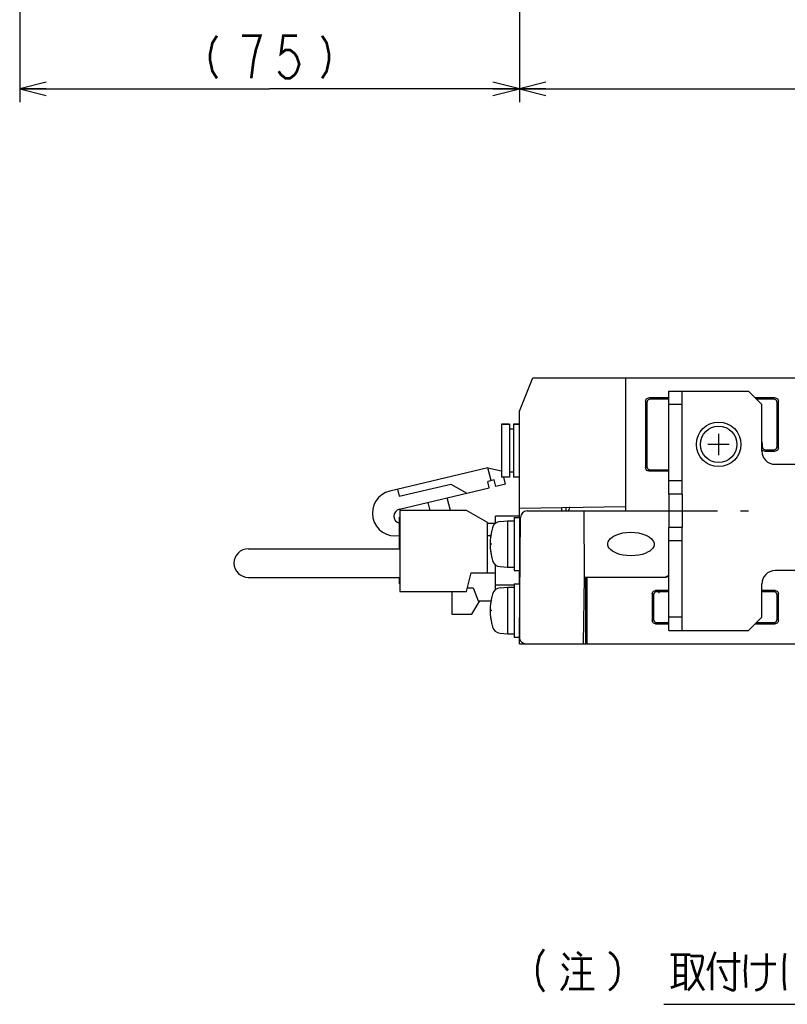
# Model space of a CAD drawing. Extents: x 77 to 816, y 33 to 540.
# Tile 16 of 22: x 565 to 680, y 86 to 234. Entities that reach past the tile are written whole.
import ezdxf

# ---------------------------------------------------------------- set-up
doc = ezdxf.new("R2010")
doc.units = 0
doc.header["$LTSCALE"] = 46.2
doc.linetypes.add('CENTER', pattern=[0.6, 0.375, -0.075, 0.075, -0.075])
doc.linetypes.add('HIDDEN', pattern=[0.2, 0.1, -0.1])
doc.layers.get('0').update_dxf_attribs({"linetype": 'CONTINUOUS'})
for name, color, linetype in [('ALL_AXIS', 7, 'CONTINUOUS'), ('ALL_CURVE', 7, 'CONTINUOUS'), ('ALL_DIM', 7, 'CONTINUOUS'), ('ALL_FEATURES', 7, 'CONTINUOUS'), ('ALL_NOTE', 7, 'CONTINUOUS'), ('DEFAULT_2', 8, 'HIDDEN')]:
    doc.layers.add(name, color=color, linetype=linetype)
doc.dimstyles.get("Standard").update_dxf_attribs({"dimtxt": 2.5, "dimasz": 2.5, "dimexe": 1.25, "dimexo": 0.625, "dimtad": 1, "dimcen": 2.5, "dimazin": 3, "dimtfac": 1, "dimtmove": 0, "dimatfit": 3})

# ---------------------------------------------------------------- blocks, each defined once
blk = doc.blocks.new('_OPEN')
at = {"color": 0, "linetype": 'BYBLOCK'}
for p, q in [((0, 0), (-1, 0.25)), ((-1, -0.25), (0, 0)), ((-1, 0), (0, 0))]:
    blk.add_line(p, q, dxfattribs=at)
blk = doc.blocks.new('*D7')
at = {"layer": 'ALL_DIM', "color": 2, "linetype": 'CONTINUOUS'}
for p, q in [((640, 269.95), (640, 221.5)), ((564.75, 241.29), (564.75, 221.5)), ((564.75, 223.5), (602.38, 223.5)), ((640, 223.5), (602.38, 223.5))]:
    blk.add_line(p, q, dxfattribs=at)
at = {"layer": 'ALL_DIM', "color": 2, "linetype": 'CONTINUOUS', "xscale": 4, "yscale": 4, "zscale": 4, "rotation": 180}
blk.add_blockref('_OPEN', (564.75, 223.5), dxfattribs=at)
at = {"layer": 'ALL_DIM', "color": 2, "linetype": 'CONTINUOUS', "xscale": 4, "yscale": 4, "zscale": 4}
blk.add_blockref('_OPEN', (640, 223.5), dxfattribs=at)
blk = doc.blocks.new('*D8')
at = {"layer": 'ALL_DIM', "color": 2, "linetype": 'CONTINUOUS'}
for p, q in [((640, 270.44), (640, 221.5)), ((780, 269.42), (780, 221.5)), ((640, 223.5), (710, 223.5)), ((780, 223.5), (710, 223.5))]:
    blk.add_line(p, q, dxfattribs=at)
at = {"layer": 'ALL_DIM', "color": 2, "linetype": 'CONTINUOUS', "xscale": 4, "yscale": 4, "zscale": 4, "rotation": 180}
blk.add_blockref('_OPEN', (640, 223.5), dxfattribs=at)
at = {"layer": 'ALL_DIM', "color": 2, "linetype": 'CONTINUOUS', "xscale": 4, "yscale": 4, "zscale": 4}
blk.add_blockref('_OPEN', (780, 223.5), dxfattribs=at)

msp = doc.modelspace()

# ---------------------------------------------------------------- linework, layer by layer
at = {"color": 7, "linetype": 'CONTINUOUS'}
for p, q in [((650, 147.1), (650.2, 147.1)), ((650, 145.5), (650.2, 145.5))]:
    msp.add_line(p, q, dxfattribs=at)
at = {"color": 2, "linetype": 'CONTINUOUS'}
msp.add_line((661.741, 85.726), (814.058, 85.726), dxfattribs=at)
at = {"layer": 'ALL_AXIS', "color": 7, "linetype": 'CONTINUOUS'}
for p, q in [((637.3, 173.05), (637.3, 165.05)), ((637.3, 173.05), (638.5, 173.05)), ((639.1, 173.05), (640, 173.05)), ((664.5, 162.5), (664.5, 157.5)), ((622.02, 160.025), (622.02, 147.875)), ((632.02, 160.025), (622.02, 160.025)), ((635.22, 158.225), (632.02, 160.025)), ((639.2, 159), (639.2, 151)), ((639.2, 159), (640, 159)), ((640, 159), (640, 151)), ((637.081, 158.402), (638.2, 158.5)), ((638.2, 158.5), (638.2, 151.5)), ((638.2, 158.5), (639.2, 158.5)), ((640, 156.773), (640.146, 156.773)), ((640, 153.227), (640.115, 153.227)), ((637.081, 151.598), (638.2, 151.5)), ((638.2, 151.5), (639.2, 151.5)), ((632.02, 147.875), (632.72, 150.675)), ((639.2, 151), (640, 151)), ((637.081, 148.402), (638.2, 148.5)), ((638.2, 148.5), (638.2, 141.5)), ((638.2, 148.5), (639.2, 148.5)), ((639.2, 149), (639.2, 141)), ((639.2, 149), (640, 149)), ((640, 149), (640, 141.009)), ((622.02, 147.875), (632.02, 147.875)), ((629.82, 147.875), (629.82, 144.425)), ((640, 146.773), (640.059, 146.773)), ((629.82, 144.425), (632.82, 144.425)), ((640, 143.227), (640.028, 143.227)), ((637.081, 141.598), (638.2, 141.5)), ((638.2, 141.5), (639.2, 141.5)), ((639.2, 141), (640, 141))]:
    msp.add_line(p, q, dxfattribs=at)
at = {"layer": 'ALL_AXIS', "color": 3, "linetype": 'CONTINUOUS'}
msp.add_line((662.5, 162.5), (662.5, 157.5), dxfattribs=at)
at = {"layer": 'ALL_AXIS', "color": 7, "linetype": 'CENTER'}
msp.add_line((652.5, 160), (674.5, 160), dxfattribs=at)
at = {"layer": 'ALL_AXIS', "color": 7, "linetype": 'CONTINUOUS'}
for points in [[(656.83, 153.227), (656.202, 153.256), (655.641, 153.333), (655.144, 153.447), (654.706, 153.591), (654.325, 153.76), (654, 153.953), (653.732, 154.166), (653.525, 154.397), (653.386, 154.639), (653.316, 154.881), (653.311, 155.118), (653.371, 155.359), (653.5, 155.601), (653.698, 155.833), (653.959, 156.047), (654.278, 156.24), (654.655, 156.41), (655.088, 156.554), (655.581, 156.668), (656.137, 156.744), (656.762, 156.773)], [(656.762, 156.773), (657.39, 156.744), (657.951, 156.667), (658.448, 156.553), (658.886, 156.409), (659.267, 156.24), (659.592, 156.047), (659.86, 155.834), (660.066, 155.603), (660.206, 155.361), (660.276, 155.119), (660.281, 154.882), (660.221, 154.641), (660.091, 154.399), (659.893, 154.167), (659.633, 153.953), (659.313, 153.76), (658.937, 153.59), (658.504, 153.446), (658.011, 153.332), (657.455, 153.256), (656.83, 153.227)]]:
    msp.add_lwpolyline(points, dxfattribs=at)
for radius in [3.35, 2.75]:
    msp.add_circle((670, 170), radius, dxfattribs=at)
for centre, radius, start, end in [((621.277, 159.658), 3.415, 103.36311, 281.19624), ((622.173, 159.189), 1.078, 103.36311, 256.72051), ((644.6, 155), 9, 164.11915, 195.88085), ((637.194, 157.107), 1.3, 95, 164.11915), ((637.194, 152.893), 1.3, 195.88085, 265), ((637.194, 147.107), 1.3, 95, 164.11915), ((644.6, 145), 9, 164.11915, 195.88085), ((637.194, 142.893), 1.3, 195.88085, 265)]:
    msp.add_arc(centre, radius, start, end, dxfattribs=at)
at = {"layer": 'ALL_CURVE', "color": 40, "linetype": 'CONTINUOUS'}
for p, q in [((670, 171.6), (670, 168.4)), ((671.6, 170), (668.4, 170)), ((635.848, 155), (635.6, 155)), ((635.848, 145), (635.6, 145))]:
    msp.add_line(p, q, dxfattribs=at)
for centre in [(644.6, 155), (644.6, 145)]:
    msp.add_arc(centre, 9, 166.5066, 193.4934, dxfattribs=at)
at = {"layer": 'ALL_DIM', "color": 2, "linetype": 'CONTINUOUS', "const_width": 0.4}
for points in [[(594.463, 231.5), (593.775, 230.433), (593.431, 228.833), (593.431, 227.767), (593.775, 226.167), (594.463, 225.1)], [(599.623, 225.1), (599.967, 227.767), (600.311, 229.367), (600.655, 230.433), (600.999, 231.5), (598.247, 231.5)], [(606.503, 231.5), (604.439, 231.5), (604.095, 228.833), (604.783, 229.367), (605.471, 229.367), (606.159, 228.833), (606.503, 228.3), (606.847, 227.233), (606.503, 226.167), (606.159, 225.633), (605.471, 225.1), (604.783, 225.1), (604.095, 225.633), (603.751, 226.167)], [(610.287, 231.5), (610.975, 230.433), (611.319, 228.833), (611.319, 227.767), (610.975, 226.167), (610.287, 225.1)]]:
    msp.add_lwpolyline(points, dxfattribs=at)
at = {"layer": 'ALL_FEATURES', "color": 7, "linetype": 'CONTINUOUS'}
for p, q in [((640, 175), (642, 180)), ((642, 180), (775.6, 180)), ((656, 180), (656, 160)), ((662.5, 178), (674.5, 178)), ((664.5, 162.5), (664.5, 178)), ((674.5, 178), (676.5, 176)), ((659, 176.502), (659, 166.498)), ((662.5, 177), (659.498, 177)), ((662.5, 176.804), (659.694, 176.804)), ((678.502, 177), (675.5, 177)), ((678.306, 176.804), (675.696, 176.804)), ((679, 169.498), (679, 176.502)), ((640, 159), (640, 175)), ((659.195, 176.307), (659.181, 166.679)), ((664.5, 176), (662.5, 176)), ((676.5, 169), (676.5, 176)), ((678.815, 169.683), (678.805, 176.307)), ((638.5, 173.05), (637.3, 173.05)), ((638.5, 173.05), (638.5, 165.05)), ((639.1, 172.3), (638.5, 172.3)), ((639.1, 173.05), (639.1, 165.05)), ((640, 173.05), (639.1, 173.05)), ((676.595, 169.093), (676.5, 169.186)), ((676.562, 170.115), (676.569, 169.675)), ((676.885, 169), (678.502, 169)), ((677.066, 169.184), (678.317, 169.184)), ((635.262, 166.49), (620.488, 162.98)), ((635.725, 164.544), (635.262, 166.49)), ((635.262, 166.49), (637.3, 166.012)), ((659.498, 166), (662.5, 166)), ((659.678, 166.18), (662.5, 166.18)), ((678.5, 167), (696.5, 167)), ((636.211, 164.66), (635.238, 164.429)), ((636.442, 163.687), (636.211, 164.66)), ((638.5, 165.05), (637.3, 165.05)), ((637.902, 164.033), (637.66, 165.05)), ((639.1, 165.8), (638.5, 165.8)), ((640, 165.05), (639.1, 165.05)), ((664.5, 164.5), (662.5, 164.5)), ((621.641, 163.254), (621.896, 162.184)), ((621.896, 162.184), (629.679, 164.033)), ((621.924, 160.238), (635.469, 163.456)), ((629.679, 164.033), (632.064, 162.647)), ((635.469, 163.456), (635.238, 164.429)), ((637.902, 164.033), (636.442, 163.687)), ((629.603, 160.025), (629.145, 161.953)), ((664.5, 162.5), (662.5, 162.5)), ((626.226, 161.26), (626.52, 160.025)), ((640, 160.388), (656, 160.668)), ((646.4, 160), (646.4, 160.5)), ((647, 160.51), (647, 160)), ((647.439, 160), (647.449, 160.145)), ((621.94, 154.275), (621.94, 159.025)), ((621.94, 159.025), (622.02, 159.025)), ((636.42, 158.12), (636.42, 159.2)), ((640, 159.2), (636.42, 159.2)), ((640.009, 141.009), (640.166, 159.009)), ((641.166, 160), (662.5, 160)), ((649.825, 150), (649.738, 160)), ((635.22, 150.675), (635.22, 158.225)), ((635.22, 158.135), (636.42, 158.135)), ((664.5, 157.5), (662.5, 157.5)), ((664.5, 142), (664.5, 157.5)), ((635.771, 156.225), (635.22, 156.225)), ((599.17, 154.275), (622.02, 154.275)), ((664.5, 155.5), (662.5, 155.5)), ((636.42, 148.12), (636.42, 151.88)), ((599.17, 149.975), (622.02, 149.975)), ((621.94, 149.025), (621.94, 149.975)), ((632.72, 150.675), (636.42, 150.675)), ((640, 149), (640, 151)), ((649.651, 140), (649.825, 150)), ((650, 149.937), (649.824, 149.94)), ((649.825, 150), (661.73, 150)), ((650, 140), (650, 149.937)), ((650.2, 140), (650.2, 150)), ((696.5, 151), (678.5, 151)), ((621.94, 149.025), (622.02, 149.025)), ((632.16, 148.435), (633.02, 148.435)), ((633.02, 148.435), (633.77, 146.435)), ((639.2, 148.8), (636.42, 148.8)), ((676.5, 144), (676.5, 149)), ((660, 147.502), (660, 143.498)), ((660.187, 147.315), (660.192, 143.69)), ((662.5, 148), (660.498, 148)), ((662.5, 147.814), (660.684, 147.814)), ((660.975, 147.814), (660.983, 147.583)), ((678.502, 148), (676.5, 148)), ((678.316, 147.814), (676.5, 147.814)), ((678.808, 143.69), (678.813, 147.315)), ((679, 143.498), (679, 147.502)), ((632.82, 144.425), (634.023, 146.435)), ((633.77, 146.435), (635.77, 146.435)), ((664.5, 144), (662.5, 144)), ((676.5, 144), (674.5, 142)), ((650, 142.336), (650.2, 142.333)), ((660.498, 143), (662.5, 143)), ((660.691, 143.193), (662.5, 143.193)), ((675.5, 143), (678.502, 143)), ((675.693, 143.193), (678.309, 143.193)), ((640, 140), (640, 141.009)), ((650.2, 142), (650, 142)), ((650.2, 141), (650, 141)), ((650, 140.953), (650.2, 140.953)), ((650, 140.9), (650.2, 140.9)), ((662.5, 142), (674.5, 142)), ((640, 140), (778.5, 140))]:
    msp.add_line(p, q, dxfattribs=at)
at = {"layer": 'ALL_FEATURES', "color": 3, "linetype": 'CONTINUOUS'}
for p, q in [((662.5, 162.5), (662.5, 178)), ((662.5, 142), (662.5, 157.5))]:
    msp.add_line(p, q, dxfattribs=at)
at = {"layer": 'ALL_FEATURES', "color": 7, "linetype": 'CONTINUOUS'}
for points in [[(659, 176.502), (659.024, 176.656), (659.095, 176.795), (659.205, 176.905), (659.344, 176.976), (659.498, 177)], [(659.694, 176.804), (659.54, 176.78), (659.401, 176.709), (659.291, 176.599), (659.22, 176.461), (659.195, 176.307)], [(678.805, 176.307), (678.78, 176.461), (678.709, 176.599), (678.599, 176.709), (678.46, 176.78), (678.306, 176.804)], [(678.502, 177), (678.656, 176.976), (678.795, 176.905), (678.905, 176.795), (678.976, 176.656), (679, 176.502)], [(676.562, 170.115), (676.516, 170.793), (676.5, 170.886)], [(676.569, 169.675), (676.596, 169.522), (676.667, 169.385), (676.776, 169.277), (676.914, 169.208), (677.066, 169.184)], [(676.885, 169), (676.732, 169.024), (676.595, 169.093)], [(678.317, 169.184), (678.472, 169.209), (678.61, 169.279), (678.72, 169.389), (678.791, 169.528), (678.815, 169.683)], [(679, 169.498), (678.976, 169.344), (678.905, 169.205), (678.795, 169.095), (678.656, 169.024), (678.502, 169)], [(659.498, 166), (659.344, 166.024), (659.205, 166.095), (659.095, 166.205), (659.024, 166.344), (659, 166.498)], [(659.181, 166.679), (659.205, 166.524), (659.275, 166.385), (659.385, 166.275), (659.524, 166.204), (659.678, 166.18)], [(647.581, 160.521), (647.569, 160.507), (647.475, 160.292), (647.449, 160.145)], [(660, 147.502), (660.024, 147.656), (660.095, 147.795), (660.205, 147.905), (660.344, 147.976), (660.498, 148)], [(660.684, 147.814), (660.53, 147.79), (660.391, 147.719), (660.281, 147.609), (660.211, 147.47), (660.187, 147.315)], [(678.813, 147.315), (678.789, 147.47), (678.719, 147.609), (678.609, 147.719), (678.47, 147.79), (678.316, 147.814)], [(678.502, 148), (678.656, 147.976), (678.795, 147.905), (678.905, 147.795), (678.976, 147.656), (679, 147.502)], [(660.498, 143), (660.344, 143.024), (660.205, 143.095), (660.095, 143.205), (660.024, 143.344), (660, 143.498)], [(660.192, 143.69), (660.217, 143.536), (660.288, 143.398), (660.398, 143.288), (660.537, 143.217), (660.691, 143.193)], [(678.309, 143.193), (678.463, 143.217), (678.602, 143.288), (678.712, 143.398), (678.783, 143.536), (678.808, 143.69)], [(679, 143.498), (678.976, 143.344), (678.905, 143.205), (678.795, 143.095), (678.656, 143.024), (678.502, 143)]]:
    msp.add_lwpolyline(points, dxfattribs=at)
for centre, radius, start, end in [((678.5, 169), 2, 180, 270), ((641.166, 159), 1, 90, 179.5), ((599.17, 152.125), 2.15, 90, 270), ((661.73, 151), 1, 270, 320.88527), ((661.895, 151), 1, 270, 307.58679), ((678.5, 149), 2, 90, 180), ((641.009, 141), 1, 179.5, 270)]:
    msp.add_arc(centre, radius, start, end, dxfattribs=at)
at = {"layer": 'ALL_NOTE', "color": 2, "linetype": 'CONTINUOUS', "const_width": 0.4}
for points in [[(643.71, 94.016), (643.022, 92.949), (642.678, 91.349), (642.678, 90.283), (643.022, 88.683), (643.71, 87.616)], [(646.634, 93.416), (647.494, 92.416)], [(648.698, 93.616), (649.386, 93.016)], [(653.514, 93.616), (654.03, 93.216), (654.374, 92.816), (654.718, 92.216), (654.89, 91.216), (654.89, 90.216), (654.718, 89.216), (654.374, 88.616), (654.03, 88.216), (653.514, 87.816)], [(662.802, 93.216), (665.726, 93.216)], [(663.49, 93.216), (663.49, 88.416)], [(665.038, 93.216), (665.038, 87.816)], [(669.51, 93.616), (668.994, 92.216), (668.306, 90.816)], [(672.434, 93.616), (672.434, 88.016), (672.262, 87.816), (672.09, 87.816), (670.714, 88.416)], [(674.154, 93.216), (673.982, 90.816), (674.154, 88.216)], [(677.25, 93.416), (677.25, 90.216), (677.078, 89.016), (676.734, 88.416), (676.218, 88.016), (675.53, 87.816)], [(680.002, 93.416), (679.83, 91.816), (679.83, 89.416), (680.002, 87.816)], [(646.462, 91.816), (647.322, 90.816)], [(647.838, 92.616), (650.934, 92.616)], [(649.386, 92.616), (649.386, 88.016)], [(665.726, 93.016), (667.446, 93.016), (667.618, 92.816), (667.446, 91.616), (666.758, 89.616), (666.07, 88.616), (665.382, 87.816)], [(665.898, 92.416), (666.242, 91.216), (666.758, 89.616), (667.274, 88.616), (667.79, 87.816)], [(668.994, 92.216), (668.994, 87.816)], [(669.682, 92.216), (673.294, 92.216)], [(674.842, 91.816), (678.626, 91.816)], [(648.01, 90.416), (650.762, 90.416)], [(663.49, 91.616), (665.038, 91.616)], [(670.198, 91.416), (671.23, 89.216)], [(646.29, 87.816), (646.978, 88.816), (647.322, 90.016)], [(662.802, 88.216), (665.038, 89.016)], [(663.49, 90.016), (665.038, 90.016)], [(647.494, 88.016), (651.278, 88.016)]]:
    msp.add_lwpolyline(points, dxfattribs=at)
at = {"layer": 'DEFAULT_2', "color": 8, "linetype": 'HIDDEN'}
for p, q in [((640.148, 157), (640, 157)), ((640.113, 153), (640, 153)), ((640.061, 147), (640, 147)), ((640.026, 143), (640, 143))]:
    msp.add_line(p, q, dxfattribs=at)

# ---------------------------------------------------------------- dimensions: what is measured, and where the dimension line sits
at = {"layer": 'ALL_DIM', "color": 2, "linetype": 'CONTINUOUS'}
dim = msp.add_linear_dim(base=(564.75, 223.5), p1=(640, 269.948), p2=(564.75, 241.287), angle=180, dimstyle='Standard', dxfattribs=at)
dim.commit()
dim.dimension.update_dxf_attribs({"geometry": '*D7', "text_midpoint": (591.367, 225.1), "dimtype": 128})
dim = msp.add_linear_dim(base=(780, 223.5), p1=(640, 270.435), p2=(780, 269.418), dimstyle='Standard', dxfattribs=at)
dim.commit()
dim.dimension.update_dxf_attribs({"geometry": '*D8', "text_midpoint": (701.744, 225.1), "dimtype": 128})

doc.saveas('drawing.dxf')
